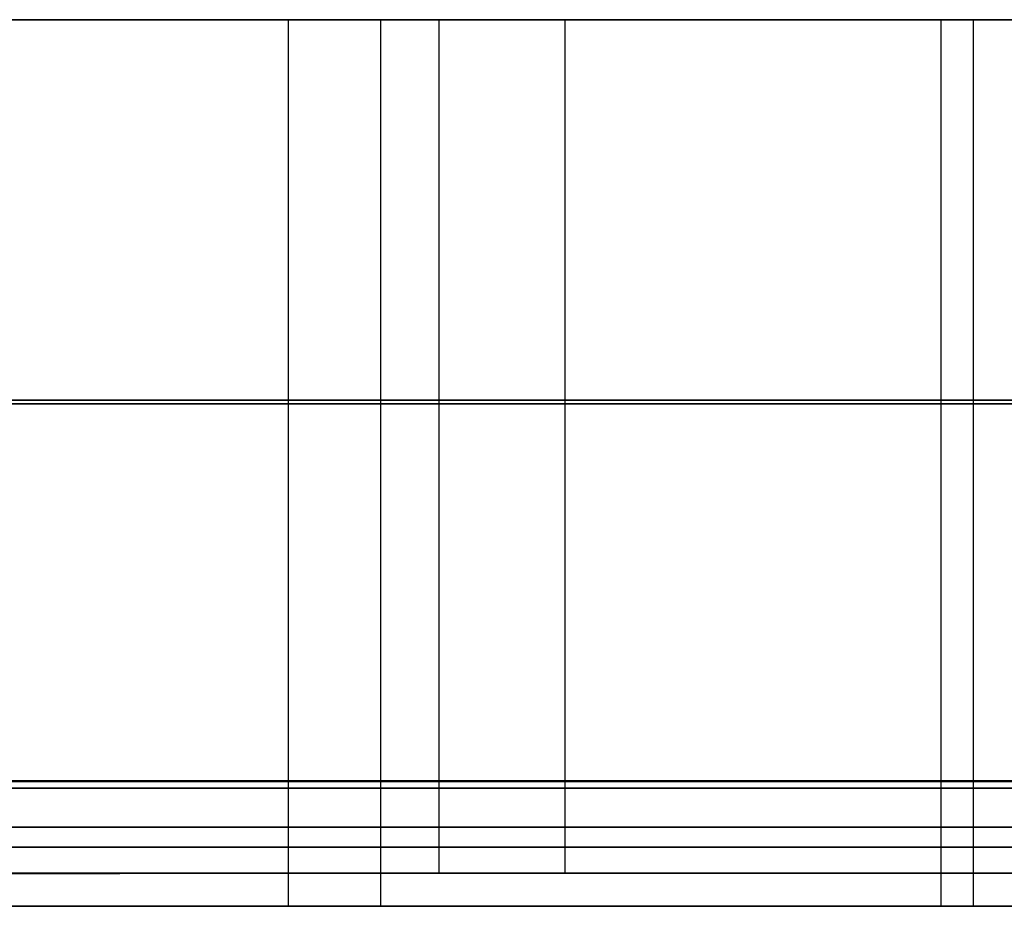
# Model space of a CAD drawing. Header units: millimetres. Extents: x 14566 to 15601, y -4 to 41.
# Tile 27 of 52: x 15073 to 15106, y -4 to 26. Entities that reach past the tile are written whole.
import ezdxf

# ---------------------------------------------------------------- set-up
doc = ezdxf.new("R2010")
doc.units = ezdxf.units.MM
doc.layers.add('Pond Mirror Ferm Living', color=7, linetype='Continuous', true_color=0x000000)

msp = doc.modelspace()

# ---------------------------------------------------------------- linework, layer by layer
at = {"layer": 'Pond Mirror Ferm Living'}
for p, q in [((15590.257, 25.764, 3398.008), (14586.449, 25.764, 3112.755)), ((15235.765, 25.764, 2739.502), (14941.477, 25.764, 3775.105)), ((15063.91, 25.764, 2712.67), (15074.337, 25.764, 2711.518)), ((15081.673, 25.764, 3802.114), (15070.833, 25.764, 3801.995)), ((15074.337, 25.764, 2711.518), (15084.791, 25.764, 2710.633)), ((15081.673, 25.772, 3802.114), (15081.673, 0.007, 3802.114)), ((15092.721, 25.764, 3801.912), (15081.673, 25.764, 3802.114)), ((15081.673, 25.764, 3802.114), (15081.673, -0.236, 3802.114)), ((15084.791, 25.772, 2710.633), (15084.791, 0.007, 2710.633)), ((15084.791, 25.764, 2710.633), (15094.817, 25.764, 2710.052)), ((15084.791, 25.764, 2710.633), (15084.791, -0.236, 2710.633)), ((15086.771, 25.772, 2706.273), (15086.772, 0.007, 2706.273)), ((15091.036, 25.772, 3806.18), (15091.037, 0.007, 3806.18)), ((15103.76, 25.764, 3801.389), (15092.721, 25.764, 3801.912)), ((15094.817, 25.764, 2710.052), (15104.856, 25.764, 2709.749)), ((15103.76, 25.772, 3801.389), (15103.76, 0.007, 3801.389)), ((15115.05, 25.764, 3800.529), (15103.76, 25.764, 3801.389)), ((15103.76, 25.764, 3801.389), (15103.76, -0.236, 3801.389)), ((15104.856, 25.772, 2709.749), (15104.856, 0.007, 2709.749)), ((15104.856, 25.764, 2709.749), (15114.502, 25.764, 2709.734)), ((15104.856, 25.764, 2709.749), (15104.856, -0.236, 2709.749)), ((15063.91, 12.89, 2712.67), (15074.337, 12.89, 2711.518)), ((15063.91, 12.764, 2712.67), (15074.337, 12.764, 2711.518)), ((15065.198, 12.89, 2708.269), (15075.972, 12.89, 2707.128)), ((15079.694, 12.889, 3806.33), (15068.352, 12.89, 3806.14)), ((15081.673, 12.889, 3802.114), (15070.833, 12.89, 3801.995)), ((15081.673, 12.764, 3802.114), (15070.833, 12.764, 3801.995)), ((15074.337, 12.89, 2711.518), (15084.791, 12.889, 2710.633)), ((15074.337, 12.764, 2711.518), (15084.791, 12.764, 2710.633)), ((15075.972, 12.89, 2707.128), (15086.771, 12.889, 2706.273)), ((15091.036, 12.889, 3806.18), (15079.694, 12.889, 3806.33)), ((15092.722, 12.889, 3801.912), (15081.673, 12.889, 3802.114)), ((15092.721, 12.764, 3801.912), (15081.673, 12.764, 3802.114)), ((15084.791, 12.889, 2710.633), (15094.817, 12.889, 2710.052)), ((15084.791, 12.764, 2710.633), (15094.817, 12.764, 2710.052)), ((15086.771, 12.889, 2706.273), (15097.132, 12.889, 2705.739)), ((15102.578, 12.889, 3805.682), (15091.036, 12.889, 3806.18)), ((15103.76, 12.764, 3801.389), (15092.721, 12.764, 3801.912)), ((15103.76, 12.889, 3801.389), (15092.722, 12.889, 3801.912)), ((15094.817, 12.889, 2710.052), (15104.856, 12.889, 2709.749)), ((15094.817, 12.764, 2710.052), (15104.856, 12.764, 2709.749)), ((15097.132, 12.889, 2705.739), (15107.504, 12.889, 2705.502)), ((15114.1, 12.889, 3804.845), (15102.578, 12.889, 3805.682)), ((15115.05, 12.889, 3800.529), (15103.76, 12.889, 3801.389)), ((15115.05, 12.764, 3800.529), (15103.76, 12.764, 3801.389)), ((15104.856, 12.889, 2709.749), (15114.502, 12.889, 2709.734)), ((15104.856, 12.764, 2709.749), (15114.502, 12.764, 2709.734)), ((15597.088, 0, 3327.266), (14576.69, 0, 3327.266)), ((15074.338, 0.007, 2711.518), (15063.91, 0.007, 2712.67)), ((15065.198, 0.007, 2708.269), (15075.972, 0.007, 2707.128)), ((15079.694, 0.007, 3806.33), (15068.352, 0.007, 3806.14)), ((15070.833, 0.007, 3801.995), (15081.673, 0.007, 3802.114)), ((15084.791, 0.007, 2710.633), (15074.338, 0.007, 2711.518)), ((15075.972, 0.007, 2707.128), (15086.772, 0.007, 2706.273)), ((15091.037, 0.007, 3806.18), (15079.694, 0.007, 3806.33)), ((15081.673, 0.007, 3802.114), (15092.722, 0.007, 3801.912)), ((15094.818, 0.007, 2710.052), (15084.791, 0.007, 2710.633)), ((15086.772, 0.007, 2706.273), (15097.133, 0.007, 2705.739)), ((15086.889, 0, 2710.633), (15086.889, 0, 3802.059)), ((15102.578, 0.007, 3805.682), (15091.037, 0.007, 3806.18)), ((15092.722, 0.007, 3801.912), (15103.76, 0.007, 3801.389)), ((15104.856, 0.007, 2709.749), (15094.818, 0.007, 2710.052)), ((15097.133, 0.007, 2705.739), (15107.504, 0.007, 2705.502)), ((15114.1, 0.007, 3804.845), (15102.578, 0.007, 3805.682)), ((15103.76, 0.007, 3801.389), (15115.051, 0.007, 3800.529)), ((15114.502, 0.007, 2709.734), (15104.856, 0.007, 2709.749)), ((15590.257, -0.236, 3398.008), (14586.449, -0.236, 3112.755)), ((15590.257, -0.236, 3398.008), (14586.449, -0.236, 3112.755)), ((15235.765, -0.236, 2739.502), (14941.477, -0.236, 3775.105)), ((15235.765, -0.236, 2739.502), (14941.477, -0.236, 3775.105)), ((15074.338, -0.007, 2711.518), (15063.91, -0.007, 2712.67)), ((15063.91, -0.236, 2712.67), (15074.337, -0.236, 2711.518)), ((15063.91, -0.236, 2712.67), (15074.337, -0.236, 2711.518)), ((15065.198, -0.007, 2708.269), (15075.972, -0.007, 2707.128)), ((15079.694, -0.007, 3806.33), (15068.352, -0.007, 3806.14)), ((15070.833, -0.007, 3801.995), (15081.673, -0.007, 3802.114)), ((15081.673, -0.236, 3802.114), (15070.833, -0.236, 3801.995)), ((15081.673, -0.236, 3802.114), (15070.833, -0.236, 3801.995)), ((15074.337, -0.236, 2711.518), (15084.791, -0.236, 2710.633)), ((15074.337, -0.236, 2711.518), (15084.791, -0.236, 2710.633)), ((15084.791, -0.007, 2710.633), (15074.338, -0.007, 2711.518)), ((15075.972, -0.007, 2707.128), (15086.772, -0.007, 2706.273)), ((15091.037, -0.007, 3806.18), (15079.694, -0.007, 3806.33)), ((15081.673, -0.007, 3802.114), (15092.722, -0.007, 3801.912)), ((15081.673, -0.007, 3802.114), (15081.673, -3.119, 3802.114)), ((15092.721, -0.236, 3801.912), (15081.673, -0.236, 3802.114)), ((15081.673, -0.236, 3802.114), (15081.673, -4.236, 3802.114)), ((15092.721, -0.236, 3801.912), (15081.673, -0.236, 3802.114)), ((15094.818, -0.007, 2710.052), (15084.791, -0.007, 2710.633)), ((15084.791, -0.007, 2710.633), (15084.791, -3.119, 2710.633)), ((15084.791, -0.236, 2710.633), (15094.817, -0.236, 2710.052)), ((15084.791, -0.236, 2710.633), (15084.791, -4.236, 2710.633)), ((15084.791, -0.236, 2710.633), (15094.817, -0.236, 2710.052)), ((15086.772, -0.007, 2706.273), (15097.133, -0.007, 2705.739)), ((15086.772, -0.007, 2706.273), (15086.772, -3.119, 2706.273)), ((15102.578, -0.007, 3805.682), (15091.037, -0.007, 3806.18)), ((15091.037, -0.007, 3806.18), (15091.037, -3.119, 3806.18)), ((15103.76, -0.236, 3801.389), (15092.721, -0.236, 3801.912)), ((15103.76, -0.236, 3801.389), (15092.721, -0.236, 3801.912)), ((15092.722, -0.007, 3801.912), (15103.76, -0.007, 3801.389)), ((15094.817, -0.236, 2710.052), (15104.856, -0.236, 2709.749)), ((15094.817, -0.236, 2710.052), (15104.856, -0.236, 2709.749)), ((15104.856, -0.007, 2709.749), (15094.818, -0.007, 2710.052)), ((15097.133, -0.007, 2705.739), (15107.504, -0.007, 2705.502)), ((15114.1, -0.007, 3804.845), (15102.578, -0.007, 3805.682)), ((15103.76, -0.007, 3801.389), (15115.051, -0.007, 3800.529)), ((15103.76, -0.007, 3801.389), (15103.76, -3.119, 3801.389)), ((15115.05, -0.236, 3800.529), (15103.76, -0.236, 3801.389)), ((15103.76, -0.236, 3801.389), (15103.76, -4.236, 3801.389)), ((15115.05, -0.236, 3800.529), (15103.76, -0.236, 3801.389)), ((15114.502, -0.007, 2709.734), (15104.856, -0.007, 2709.749)), ((15104.856, -0.007, 2709.749), (15104.856, -3.119, 2709.749)), ((15104.856, -0.236, 2709.749), (15114.502, -0.236, 2709.734)), ((15104.856, -0.236, 2709.749), (15104.856, -4.236, 2709.749)), ((15104.856, -0.236, 2709.749), (15114.502, -0.236, 2709.734)), ((15063.91, -1.563, 2712.67), (15074.338, -1.563, 2711.518)), ((15065.198, -1.563, 2708.269), (15075.972, -1.563, 2707.128)), ((15079.694, -1.563, 3806.33), (15068.352, -1.563, 3806.14)), ((15081.673, -1.563, 3802.114), (15070.833, -1.563, 3801.995)), ((15074.338, -1.563, 2711.518), (15084.791, -1.563, 2710.633)), ((15075.972, -1.563, 2707.128), (15086.772, -1.563, 2706.273)), ((15091.037, -1.563, 3806.18), (15079.694, -1.563, 3806.33)), ((15092.722, -1.563, 3801.912), (15081.673, -1.563, 3802.114)), ((15084.791, -1.563, 2710.633), (15094.818, -1.563, 2710.052)), ((15086.772, -1.563, 2706.273), (15097.133, -1.563, 2705.739)), ((15102.578, -1.563, 3805.682), (15091.037, -1.563, 3806.18)), ((15103.76, -1.563, 3801.389), (15092.722, -1.563, 3801.912)), ((15094.818, -1.563, 2710.052), (15104.856, -1.563, 2709.749)), ((15097.133, -1.563, 2705.739), (15107.504, -1.563, 2705.502)), ((15114.1, -1.563, 3804.845), (15102.578, -1.563, 3805.682)), ((15115.051, -1.563, 3800.529), (15103.76, -1.563, 3801.389)), ((15104.856, -1.563, 2709.749), (15114.502, -1.563, 2709.734)), ((15063.91, -2.236, 2712.67), (15074.337, -2.236, 2711.518)), ((15081.673, -2.236, 3802.114), (15070.833, -2.236, 3801.995)), ((15074.337, -2.236, 2711.518), (15084.791, -2.236, 2710.633)), ((15092.721, -2.236, 3801.912), (15081.673, -2.236, 3802.114)), ((15084.791, -2.236, 2710.633), (15094.817, -2.236, 2710.052)), ((15103.76, -2.236, 3801.389), (15092.721, -2.236, 3801.912)), ((15094.817, -2.236, 2710.052), (15104.856, -2.236, 2709.749)), ((15115.05, -2.236, 3800.529), (15103.76, -2.236, 3801.389)), ((15104.856, -2.236, 2709.749), (15114.502, -2.236, 2709.734)), ((15074.338, -3.12, 2711.518), (15063.91, -3.12, 2712.67)), ((15065.198, -3.12, 2708.269), (15075.972, -3.12, 2707.128)), ((15079.694, -3.119, 3806.33), (15068.352, -3.12, 3806.14)), ((15070.833, -3.12, 3801.995), (15081.673, -3.119, 3802.114)), ((15084.791, -3.119, 2710.633), (15074.338, -3.12, 2711.518)), ((15075.972, -3.12, 2707.128), (15086.772, -3.119, 2706.273)), ((15091.037, -3.119, 3806.18), (15079.694, -3.119, 3806.33)), ((15081.673, -3.119, 3802.114), (15092.722, -3.119, 3801.912)), ((15094.818, -3.119, 2710.052), (15084.791, -3.119, 2710.633)), ((15086.772, -3.119, 2706.273), (15097.133, -3.119, 2705.739)), ((15102.578, -3.119, 3805.682), (15091.037, -3.119, 3806.18)), ((15092.722, -3.119, 3801.912), (15103.76, -3.119, 3801.389)), ((15104.856, -3.119, 2709.749), (15094.818, -3.119, 2710.052)), ((15097.133, -3.119, 2705.739), (15107.504, -3.119, 2705.502)), ((15114.1, -3.119, 3804.845), (15102.578, -3.119, 3805.682)), ((15103.76, -3.119, 3801.389), (15115.051, -3.119, 3800.529)), ((15114.502, -3.119, 2709.734), (15104.856, -3.119, 2709.749)), ((15590.257, -4.236, 3398.008), (14586.449, -4.236, 3112.755)), ((15235.765, -4.236, 2739.502), (14941.477, -4.236, 3775.105)), ((15063.91, -4.236, 2712.67), (15074.337, -4.236, 2711.518)), ((15081.673, -4.236, 3802.114), (15070.833, -4.236, 3801.995)), ((15074.337, -4.236, 2711.518), (15084.791, -4.236, 2710.633)), ((15092.721, -4.236, 3801.912), (15081.673, -4.236, 3802.114)), ((15084.791, -4.236, 2710.633), (15094.817, -4.236, 2710.052)), ((15103.76, -4.236, 3801.389), (15092.721, -4.236, 3801.912)), ((15094.817, -4.236, 2710.052), (15104.856, -4.236, 2709.749)), ((15115.05, -4.236, 3800.529), (15103.76, -4.236, 3801.389)), ((15104.856, -4.236, 2709.749), (15114.502, -4.236, 2709.734))]:
    msp.add_line(p, q, dxfattribs=at)

doc.saveas('drawing.dxf')
